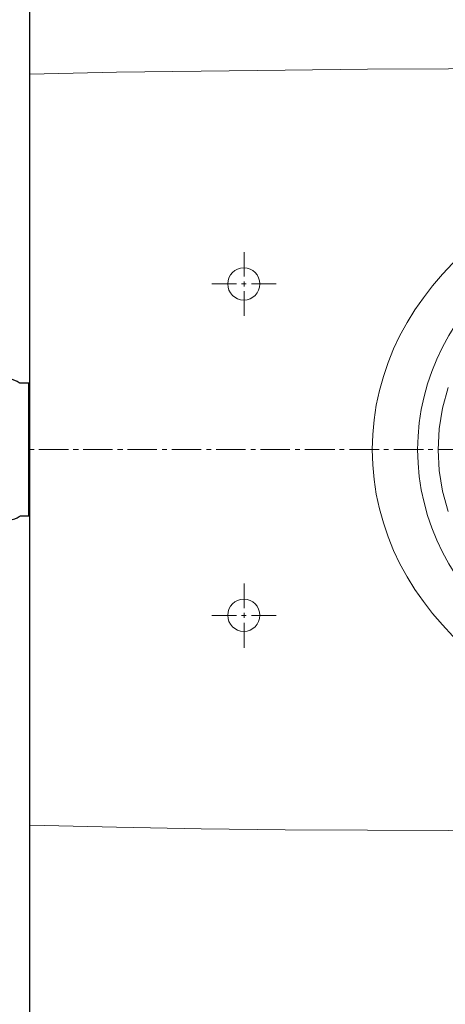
# Model space of a CAD drawing. Header units: millimetres. Extents: x 28600 to 181045, y -399112 to -163690.
# Tile 80 of 256: x 59408 to 59428, y -197898 to -197852. Entities that reach past the tile are written whole.
import ezdxf

# ---------------------------------------------------------------- set-up
doc = ezdxf.new("R2010")
doc.units = ezdxf.units.MM
doc.layers.get('0').update_dxf_attribs({"color": 8})
doc.layers.add('!! 2 ZABUDOWA GK-MDF', color=8, linetype='Continuous')
doc.layers.add('!! 2_wypos-sanitarne', color=8, linetype='Continuous')
doc.layers.add('!!_@ wypos sanit nd', color=8, linetype='Continuous', plot=False)

# ---------------------------------------------------------------- blocks, each defined once
blk = doc.blocks.new('A$Cff2eaf8b')
blk.add_lwpolyline([(-0.04, -0.0685), (-0.03255, -0.0685, 0.236962), (-0.03118, -0.07775, -0.154353), (-0.031, -0.07832), (-0.031, -0.08218), (0.031, -0.08218), (0.031, -0.07832, -0.154353), (0.03118, -0.07775, 0.236962), (0.03255, -0.0685), (0.04, -0.0685)], format="xyb")
blk = doc.blocks.new('A$C6ce7c513')
at = {"lineweight": 0}
for points in [[(0, 0), (0, -0.00246)], [(-0.17548, -0.00049), (-0.17646, -0.04094), (-0.1772, -0.08064), (-0.1777, -0.11986), (-0.17794, -0.15833), (-0.17819, -0.23404)], [(0.17819, -0.23404), (0.17794, -0.15833), (0.17745, -0.11986), (0.17695, -0.08064), (0.17646, -0.04094), (0.17548, -0.00049)], [(-0.17548, -0.00049), (0.17547, -0.00049)], [(0, -0.00469), (0, -0.0185)], [(0, -0.02072), (0, -0.02318)], [(0, -0.0254), (0, -0.03921)], [(0, -0.04143), (0, -0.0439)], [(0, -0.04612), (0, -0.05993)], [(0, -0.0624), (0, -0.06461)], [(0, -0.06683), (0, -0.08064)], [(-0.07757, -0.08557), (-0.07757, -0.09717)], [(0, -0.08311), (0, -0.08533)], [(0.07756, -0.08557), (0.07756, -0.09717)], [(0, -0.08755), (0, -0.10136)], [(-0.08102, -0.10062), (-0.09261, -0.10062)], [(-0.07633, -0.10062), (-0.07855, -0.10062)], [(-0.07757, -0.09939), (-0.07757, -0.1016)], [(-0.06252, -0.10062), (-0.07411, -0.10062)], [(0.06252, -0.10062), (0.07411, -0.10062)], [(0.07633, -0.10062), (0.07855, -0.10062)], [(0.07756, -0.09939), (0.07756, -0.1016)], [(0.08101, -0.10062), (0.09236, -0.10062)], [(-0.07757, -0.10408), (-0.07757, -0.11567)], [(0, -0.10383), (0, -0.10605)], [(0.07756, -0.10408), (0.07756, -0.11567)], [(0, -0.10827), (0, -0.12208)], [(0, -0.12455), (0, -0.12677)], [(0, -0.12898), (0, -0.14304)], [(0, -0.14526), (0, -0.14748)], [(0, -0.14995), (0, -0.16376)], [(0, -0.16598), (0, -0.1682)], [(0, -0.17066), (0, -0.18447)], [(0, -0.18669), (0, -0.18892)], [(-0.02898, -0.19607), (-0.01936, -0.19335), (-0.00974, -0.19187), (-0.00013, -0.19138), (0.00974, -0.19187), (0.01936, -0.19335), (0.02898, -0.19607)], [(0, -0.19138), (0, -0.20519)]]:
    blk.add_lwpolyline(points, dxfattribs=at)
for centre in [(-0.07744, -0.1005), (0.07744, -0.1005)]:
    blk.add_circle(centre, 0.00752, dxfattribs=at)
for centre, major_axis, ratio in [((0, -0.32554), (0, -0.16499), 0.830338), ((0, -0.32974), (0, -0.14798), 0.83084)]:
    blk.add_ellipse(centre, major_axis=major_axis, ratio=ratio, start_param=0, end_param=6.283185, dxfattribs=at)

msp = doc.modelspace()

# ---------------------------------------------------------------- linework, layer by layer
at = {"layer": '!! 2 ZABUDOWA GK-MDF'}
msp.add_lwpolyline([(59408.56735, -197926.12813), (59408.56735, -197819.12813)], dxfattribs=at)

# ---------------------------------------------------------------- block references
at = {"layer": '!! 2_wypos-sanitarne', "xscale": 100, "yscale": 100, "zscale": 100, "rotation": 90}
msp.add_blockref('A$C6ce7c513', (59408.51836, -197871.62796), dxfattribs=at)
at = {"layer": '!!_@ wypos sanit nd', "xscale": 100, "yscale": 100, "zscale": 100, "rotation": 90}
msp.add_blockref('A$Cff2eaf8b', (59400.30036, -197871.62796), dxfattribs=at)

doc.saveas('drawing.dxf')
